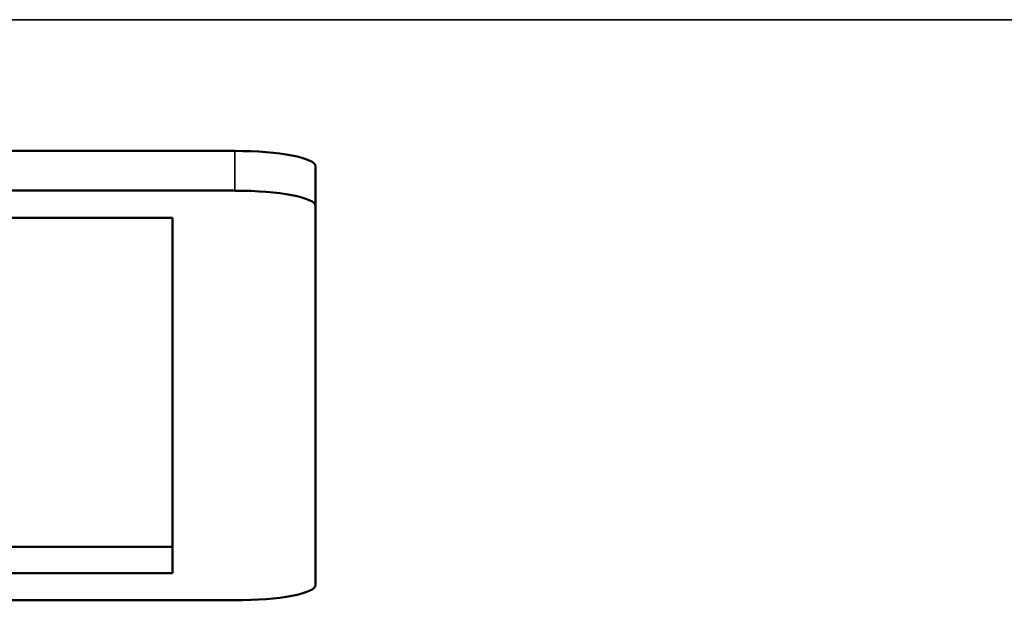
# Model space of a CAD drawing. Header units: inches. Extents: x 23.7 to 69.9, y 6 to 64.2.
# Tile 154 of 158: x 67.545 to 67.91, y 46.898 to 47.114. Entities that reach past the tile are written whole.
import ezdxf

# ---------------------------------------------------------------- set-up
doc = ezdxf.new("R2010")
doc.units = ezdxf.units.IN
doc.header["$MEASUREMENT"] = 0
doc.layers.add('Visible (ANSI)', color=7, linetype='Continuous', lineweight=50)
doc.layers.add('Visible Narrow (ANSI)', color=7, linetype='Continuous', lineweight=35)

msp = doc.modelspace()

# ---------------------------------------------------------------- linework, layer by layer
at = {"layer": 'Visible (ANSI)'}
for p, q in [((65.98422, 47.06513), (67.62422, 47.06513)), ((67.65422, 47.0447), (67.65422, 47.05943)), ((65.98422, 47.0504), (67.62422, 47.0504)), ((67.65422, 47.0447), (67.65422, 46.90414)), ((66.00729, 47.04032), (67.60115, 47.04032)), ((67.60115, 47.04032), (67.60115, 46.90852)), ((66.00729, 46.91834), (67.60115, 46.91834)), ((67.60115, 46.90852), (66.00729, 46.90852)), ((67.62422, 46.89844), (65.98422, 46.89844))]:
    msp.add_line(p, q, dxfattribs=at)
for centre, start_param, end_param in [((67.62422, 47.05943), 0, 1.570796), ((67.62422, 47.0447), 0, 1.570796), ((67.62422, 46.90414), 4.712389, 6.283185)]:
    msp.add_ellipse(centre, major_axis=(0.03, 0), ratio=0.189952, start_param=start_param, end_param=end_param, dxfattribs=at)
at = {"layer": 'Visible Narrow (ANSI)'}
for p, q in [((46.32466, 47.11383), (68.74466, 47.11383)), ((67.62422, 47.06513), (67.62422, 47.0504))]:
    msp.add_line(p, q, dxfattribs=at)

doc.saveas('drawing.dxf')
